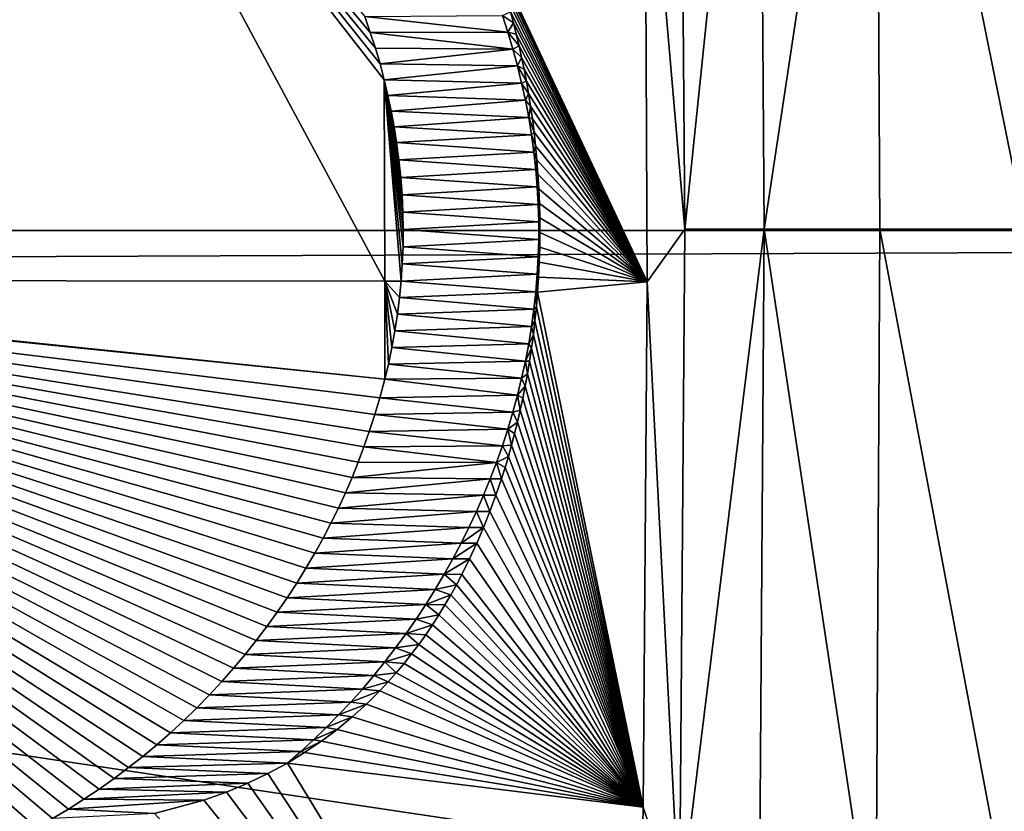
# Model space of a CAD drawing. Header units: metres. Extents: x -160 to 52, y -25 to 25.
# Tile 81 of 166: x -21.577 to -20.866, y -0.42 to 0.152. Entities that reach past the tile are written whole.
import ezdxf

# ---------------------------------------------------------------- set-up
doc = ezdxf.new("R2010")
doc.units = ezdxf.units.M
doc.layers.add('solid_509094_SW0001', color=7, linetype='CONTINUOUS')

msp = doc.modelspace()

# ---------------------------------------------------------------- linework, layer by layer
at = {"layer": 'solid_509094_SW0001'}
for points in [[(-22.004028, -0.035918, 207.822021), (-21.984589, 2.511389, 207.971252), (-21.564688, 0.431594, 207.510056)], [(-26.440783, 0, 158.299973), (-15.616891, 1.504099, 204.904938), (-26.333057, 1.971099, 158.277527)], [(-26.440783, 0, 158.299973), (-15.685304, 0, 204.884201), (-15.616891, 1.504099, 204.904938)], [(-159.199997, 1.424548, -24.458549), (-2.2, 1.424548, -24.458549), (-2.2, -1.424548, -24.458549)], [(-159.199997, -1.424548, -24.458549), (-159.199997, 1.424548, -24.458549), (-2.2, -1.424548, -24.458549)], [(-16.934216, 0, 246.656357), (-16.941088, 1.07381, 246.623383), (-23.911182, 1.046, 213.171936)], [(-16.934216, 0, 246.656357), (-23.911182, 1.046, 213.171936), (-23.917706, -0.028285, 213.140625)], [(-20.852926, 0.546769, 203.000931), (-20.850544, 0.000986, 202.947235), (-20.958538, 0.536435, 203.070908)], [(-20.958538, 0.536435, 203.070908), (-21.039248, 0.000942, 203.112686), (-21.042707, 0.519198, 203.164398)], [(-20.958538, 0.536435, 203.070908), (-20.955551, 0.000916, 203.017868), (-21.039248, 0.000942, 203.112686)], [(-20.850544, 0.000986, 202.947235), (-20.955551, 0.000916, 203.017868), (-20.958538, 0.536435, 203.070908)], [(-21.042707, 0.519198, 203.164398), (-21.096573, 0.001038, 203.225494), (-21.100286, 0.496188, 203.275253)], [(-21.042707, 0.519198, 203.164398), (-21.039248, 0.000942, 203.112686), (-21.096573, 0.001038, 203.225494)], [(-21.100286, 0.496188, 203.275253), (-21.096573, 0.001038, 203.225494), (-21.125376, 0.335594, 203.36702)], [(-21.313177, -0.036457, 207.352234), (-22.004028, -0.035918, 207.822021), (-21.564688, 0.431594, 207.510056)], [(-21.323648, 0.143262, 207.358719), (-21.564688, 0.431594, 207.510056), (-21.327642, 0.154773, 207.361099)], [(-21.319962, 0.131818, 207.356522), (-21.564688, 0.431594, 207.510056), (-21.323648, 0.143262, 207.358719)], [(-21.316601, 0.120425, 207.354523), (-21.564688, 0.431594, 207.510056), (-21.319962, 0.131818, 207.356522)], [(-21.313572, 0.109047, 207.352722), (-21.564688, 0.431594, 207.510056), (-21.316601, 0.120425, 207.354523)], [(-21.313177, -0.036457, 207.352234), (-21.564688, 0.431594, 207.510056), (-21.313572, 0.109047, 207.352722)], [(-21.125376, 0.335594, 203.36702), (-21.123652, -0.037083, 203.344604), (-21.247578, 0.227919, 204.514572)], [(-21.096573, 0.001038, 203.225494), (-21.123652, -0.037083, 203.344604), (-21.125376, 0.335594, 203.36702)], [(-21.24267, 0.216612, 204.468063), (-21.247578, 0.227919, 204.514572), (-21.123652, -0.037083, 203.344604)], [(-21.23807, 0.205189, 204.424438), (-21.24267, 0.216612, 204.468063), (-21.123652, -0.037083, 203.344604)], [(-21.233761, 0.193643, 204.383591), (-21.23807, 0.205189, 204.424438), (-21.123652, -0.037083, 203.344604)], [(-21.229733, 0.181967, 204.345413), (-21.233761, 0.193643, 204.383591), (-21.123652, -0.037083, 203.344604)], [(-21.225971, 0.170146, 204.309753), (-21.229733, 0.181967, 204.345413), (-21.123652, -0.037083, 203.344604)], [(-21.222467, 0.158157, 204.276535), (-21.225971, 0.170146, 204.309753), (-21.123652, -0.037083, 203.344604)], [(-21.22823, 0.155487, 205.805511), (-21.222467, 0.158157, 204.276535), (-21.220272, 0.150063, 204.255707)], [(-21.220272, 0.150063, 204.255707), (-21.222467, 0.158157, 204.276535), (-21.123652, -0.037083, 203.344604)], [(-21.327642, 0.154773, 207.361099), (-21.22823, 0.155487, 205.805511), (-21.224287, 0.143389, 205.805649)], [(-21.323648, 0.143262, 207.358719), (-21.327642, 0.154773, 207.361099), (-21.224287, 0.143389, 205.805649)], [(-21.22823, 0.155487, 205.805511), (-21.220272, 0.150063, 204.255707), (-21.224287, 0.143389, 205.805649)], [(-21.224287, 0.143389, 205.805649), (-21.220272, 0.150063, 204.255707), (-21.218185, 0.141869, 204.235916)], [(-21.218185, 0.141869, 204.235916), (-21.220272, 0.150063, 204.255707), (-21.123652, -0.037083, 203.344604)], [(-21.323648, 0.143262, 207.358719), (-21.224287, 0.143389, 205.805649), (-21.220648, 0.131207, 205.805771)], [(-21.319962, 0.131818, 207.356522), (-21.323648, 0.143262, 207.358719), (-21.220648, 0.131207, 205.805771)], [(-21.224287, 0.143389, 205.805649), (-21.218185, 0.141869, 204.235916), (-21.216206, 0.133577, 204.217133)], [(-21.224287, 0.143389, 205.805649), (-21.216206, 0.133577, 204.217133), (-21.220648, 0.131207, 205.805771)], [(-21.216206, 0.133577, 204.217133), (-21.218185, 0.141869, 204.235916), (-21.123652, -0.037083, 203.344604)], [(-21.316601, 0.120425, 207.354523), (-21.319962, 0.131818, 207.356522), (-21.220648, 0.131207, 205.805771)], [(-21.316601, 0.120425, 207.354523), (-21.220648, 0.131207, 205.805771), (-21.217318, 0.118945, 205.805878)], [(-21.220648, 0.131207, 205.805771), (-21.216206, 0.133577, 204.217133), (-21.214331, 0.125155, 204.199356)], [(-21.220648, 0.131207, 205.805771), (-21.214331, 0.125155, 204.199356), (-21.217318, 0.118945, 205.805878)], [(-21.214331, 0.125155, 204.199356), (-21.216206, 0.133577, 204.217133), (-21.123652, -0.037083, 203.344604)], [(-21.217318, 0.118945, 205.805878), (-21.214331, 0.125155, 204.199356), (-21.212563, 0.11661, 204.182587)], [(-21.212563, 0.11661, 204.182587), (-21.214331, 0.125155, 204.199356), (-21.123652, -0.037083, 203.344604)], [(-21.313572, 0.109047, 207.352722), (-21.316601, 0.120425, 207.354523), (-21.217318, 0.118945, 205.805878)], [(-21.313572, 0.109047, 207.352722), (-21.217318, 0.118945, 205.805878), (-21.214302, 0.106613, 205.805984)], [(-21.217318, 0.118945, 205.805878), (-21.212563, 0.11661, 204.182587), (-21.210899, 0.107899, 204.166824)], [(-21.217318, 0.118945, 205.805878), (-21.210899, 0.107899, 204.166824), (-21.214302, 0.106613, 205.805984)], [(-21.210899, 0.107899, 204.166824), (-21.212563, 0.11661, 204.182587), (-21.123652, -0.037083, 203.344604)], [(-21.310867, 0.097687, 207.35112), (-21.313572, 0.109047, 207.352722), (-21.214302, 0.106613, 205.805984)], [(-21.308475, 0.086348, 207.349701), (-21.313572, 0.109047, 207.352722), (-21.310867, 0.097687, 207.35112)], [(-21.306389, 0.075035, 207.348465), (-21.313572, 0.109047, 207.352722), (-21.308475, 0.086348, 207.349701)], [(-21.304594, 0.063748, 207.347412), (-21.313572, 0.109047, 207.352722), (-21.306389, 0.075035, 207.348465)], [(-21.302914, 0.051089, 207.34642), (-21.313572, 0.109047, 207.352722), (-21.304594, 0.063748, 207.347412)], [(-21.301586, 0.038472, 207.345627), (-21.313572, 0.109047, 207.352722), (-21.302914, 0.051089, 207.34642)], [(-21.300627, 0.025891, 207.345062), (-21.313572, 0.109047, 207.352722), (-21.301586, 0.038472, 207.345627)], [(-21.300041, 0.013347, 207.344727), (-21.313572, 0.109047, 207.352722), (-21.300627, 0.025891, 207.345062)], [(-21.299828, 0.000839, 207.344589), (-21.313572, 0.109047, 207.352722), (-21.300041, 0.013347, 207.344727)], [(-21.299986, -0.011633, 207.344696), (-21.313572, 0.109047, 207.352722), (-21.299828, 0.000839, 207.344589)], [(-21.300518, -0.024067, 207.345001), (-21.313572, 0.109047, 207.352722), (-21.299986, -0.011633, 207.344696)], [(-21.30142, -0.036464, 207.345535), (-21.313572, 0.109047, 207.352722), (-21.300518, -0.024067, 207.345001)], [(-21.313177, -0.036457, 207.352234), (-21.313572, 0.109047, 207.352722), (-21.30142, -0.036464, 207.345535)], [(-21.214302, 0.106613, 205.805984), (-21.210899, 0.107899, 204.166824), (-21.209343, 0.099025, 204.152054)], [(-21.209343, 0.099025, 204.152054), (-21.210899, 0.107899, 204.166824), (-21.123652, -0.037083, 203.344604)], [(-21.310867, 0.097687, 207.35112), (-21.214302, 0.106613, 205.805984), (-21.211603, 0.094217, 205.806076)], [(-21.214302, 0.106613, 205.805984), (-21.209343, 0.099025, 204.152054), (-21.211603, 0.094217, 205.806076)], [(-21.308475, 0.086348, 207.349701), (-21.310867, 0.097687, 207.35112), (-21.211603, 0.094217, 205.806076)], [(-21.308475, 0.086348, 207.349701), (-21.211603, 0.094217, 205.806076), (-21.209229, 0.081765, 205.806152)], [(-21.211603, 0.094217, 205.806076), (-21.209343, 0.099025, 204.152054), (-21.207897, 0.089945, 204.138351)], [(-21.211603, 0.094217, 205.806076), (-21.207897, 0.089945, 204.138351), (-21.209229, 0.081765, 205.806152)], [(-21.207897, 0.089945, 204.138351), (-21.209343, 0.099025, 204.152054), (-21.123652, -0.037083, 203.344604)], [(-21.306389, 0.075035, 207.348465), (-21.308475, 0.086348, 207.349701), (-21.209229, 0.081765, 205.806152)], [(-21.209229, 0.081765, 205.806152), (-21.207897, 0.089945, 204.138351), (-21.206564, 0.08065, 204.125687)], [(-21.206564, 0.08065, 204.125687), (-21.207897, 0.089945, 204.138351), (-21.123652, -0.037083, 203.344604)], [(-21.306389, 0.075035, 207.348465), (-21.209229, 0.081765, 205.806152), (-21.207178, 0.069265, 205.806229)], [(-21.209229, 0.081765, 205.806152), (-21.206564, 0.08065, 204.125687), (-21.205349, 0.071109, 204.114166)], [(-21.209229, 0.081765, 205.806152), (-21.205349, 0.071109, 204.114166), (-21.207178, 0.069265, 205.806229)], [(-21.205349, 0.071109, 204.114166), (-21.206564, 0.08065, 204.125687), (-21.123652, -0.037083, 203.344604)], [(-21.304594, 0.063748, 207.347412), (-21.306389, 0.075035, 207.348465), (-21.207178, 0.069265, 205.806229)], [(-21.207178, 0.069265, 205.806229), (-21.205349, 0.071109, 204.114166), (-21.20426, 0.06127, 204.103836)], [(-21.20426, 0.06127, 204.103836), (-21.205349, 0.071109, 204.114166), (-21.123652, -0.037083, 203.344604)], [(-21.304594, 0.063748, 207.347412), (-21.207178, 0.069265, 205.806229), (-21.20546, 0.056723, 205.80629)], [(-21.207178, 0.069265, 205.806229), (-21.20426, 0.06127, 204.103836), (-21.20546, 0.056723, 205.80629)], [(-21.302914, 0.051089, 207.34642), (-21.304594, 0.063748, 207.347412), (-21.20546, 0.056723, 205.80629)], [(-21.20546, 0.056723, 205.80629), (-21.20426, 0.06127, 204.103836), (-21.203308, 0.05117, 204.094803)], [(-21.203308, 0.05117, 204.094803), (-21.20426, 0.06127, 204.103836), (-21.123652, -0.037083, 203.344604)], [(-21.302914, 0.051089, 207.34642), (-21.20546, 0.056723, 205.80629), (-21.204077, 0.044148, 205.806335)], [(-21.301586, 0.038472, 207.345627), (-21.302914, 0.051089, 207.34642), (-21.204077, 0.044148, 205.806335)], [(-21.20546, 0.056723, 205.80629), (-21.203308, 0.05117, 204.094803), (-21.204077, 0.044148, 205.806335)], [(-21.204077, 0.044148, 205.806335), (-21.203308, 0.05117, 204.094803), (-21.202515, 0.040788, 204.08728)], [(-21.202515, 0.040788, 204.08728), (-21.203308, 0.05117, 204.094803), (-21.123652, -0.037083, 203.344604)], [(-21.301586, 0.038472, 207.345627), (-21.204077, 0.044148, 205.806335), (-21.203033, 0.031547, 205.806366)], [(-21.204077, 0.044148, 205.806335), (-21.202515, 0.040788, 204.08728), (-21.203033, 0.031547, 205.806366)], [(-21.300627, 0.025891, 207.345062), (-21.301586, 0.038472, 207.345627), (-21.203033, 0.031547, 205.806366)], [(-21.203033, 0.031547, 205.806366), (-21.202515, 0.040788, 204.08728), (-21.201881, 0.0302, 204.081284)], [(-21.201881, 0.0302, 204.081284), (-21.202515, 0.040788, 204.08728), (-21.123652, -0.037083, 203.344604)], [(-21.300627, 0.025891, 207.345062), (-21.203033, 0.031547, 205.806366), (-21.202333, 0.018928, 205.806396)], [(-21.203033, 0.031547, 205.806366), (-21.201881, 0.0302, 204.081284), (-21.201439, 0.019679, 204.077087)], [(-21.203033, 0.031547, 205.806366), (-21.201439, 0.019679, 204.077087), (-21.202333, 0.018928, 205.806396)], [(-21.201439, 0.019679, 204.077087), (-21.201881, 0.0302, 204.081284), (-21.123652, -0.037083, 203.344604)], [(-21.300041, 0.013347, 207.344727), (-21.300627, 0.025891, 207.345062), (-21.202333, 0.018928, 205.806396)], [(-21.300041, 0.013347, 207.344727), (-21.202333, 0.018928, 205.806396), (-21.201981, 0.006297, 205.806396)], [(-21.202333, 0.018928, 205.806396), (-21.201439, 0.019679, 204.077087), (-21.201183, 0.009174, 204.074661)], [(-21.202333, 0.018928, 205.806396), (-21.201183, 0.009174, 204.074661), (-21.201981, 0.006297, 205.806396)], [(-21.201183, 0.009174, 204.074661), (-21.201439, 0.019679, 204.077087), (-21.123652, -0.037083, 203.344604)], [(-21.299828, 0.000839, 207.344589), (-21.300041, 0.013347, 207.344727), (-21.201981, 0.006297, 205.806396)], [(-21.201981, 0.006297, 205.806396), (-21.201183, 0.009174, 204.074661), (-21.201117, -0.001394, 204.07402)], [(-21.201117, -0.001394, 204.07402), (-21.201183, 0.009174, 204.074661), (-21.123652, -0.037083, 203.344604)], [(-21.299986, -0.011633, 207.344696), (-21.299828, 0.000839, 207.344589), (-21.201982, -0.006338, 205.806396)], [(-21.299828, 0.000839, 207.344589), (-21.201981, 0.006297, 205.806396), (-21.201982, -0.006338, 205.806396)], [(-21.201981, 0.006297, 205.806396), (-21.201117, -0.001394, 204.07402), (-21.201982, -0.006338, 205.806396)], [(-21.096573, 0.001038, 203.225494), (-21.100237, -0.494309, 203.274643), (-21.123652, -0.037083, 203.344604)], [(-21.039248, 0.000942, 203.112686), (-21.100237, -0.494309, 203.274643), (-21.096573, 0.001038, 203.225494)], [(-21.039248, 0.000942, 203.112686), (-21.042664, -0.517593, 203.163864), (-21.100237, -0.494309, 203.274643)], [(-20.958498, -0.534947, 203.070404), (-21.042664, -0.517593, 203.163864), (-21.039248, 0.000942, 203.112686)], [(-20.955551, 0.000916, 203.017868), (-20.958498, -0.534947, 203.070404), (-21.039248, 0.000942, 203.112686)], [(-20.852888, -0.545184, 203.000412), (-20.958498, -0.534947, 203.070404), (-20.955551, 0.000916, 203.017868)], [(-20.850544, 0.000986, 202.947235), (-20.852888, -0.545184, 203.000412), (-20.955551, 0.000916, 203.017868)], [(-26.333055, -1.971122, 158.277527), (-15.685304, 0, 204.884201), (-26.440783, 0, 158.299973)], [(-26.333055, -1.971122, 158.277527), (-15.616341, -1.503464, 204.904953), (-15.685304, 0, 204.884201)], [(-16.941072, -1.072582, 246.623459), (-16.934216, 0, 246.656357), (-23.917706, -0.028285, 213.140625)], [(-21.299986, -0.011633, 207.344696), (-21.201982, -0.006338, 205.806396), (-21.202335, -0.018969, 205.806396)], [(-21.201982, -0.006338, 205.806396), (-21.201235, -0.012016, 204.075134), (-21.202335, -0.018969, 205.806396)], [(-21.201982, -0.006338, 205.806396), (-21.201117, -0.001394, 204.07402), (-21.201235, -0.012016, 204.075134)], [(-21.201235, -0.012016, 204.075134), (-21.201117, -0.001394, 204.07402), (-21.123652, -0.037083, 203.344604)], [(-21.300518, -0.024067, 207.345001), (-21.299986, -0.011633, 207.344696), (-21.202335, -0.018969, 205.806396)], [(-21.202335, -0.018969, 205.806396), (-21.201235, -0.012016, 204.075134), (-21.201551, -0.022765, 204.078156)], [(-21.201551, -0.022765, 204.078156), (-21.201235, -0.012016, 204.075134), (-21.123652, -0.037083, 203.344604)], [(-21.300518, -0.024067, 207.345001), (-21.202335, -0.018969, 205.806396), (-21.203035, -0.031588, 205.806366)], [(-21.202335, -0.018969, 205.806396), (-21.201551, -0.022765, 204.078156), (-21.203035, -0.031588, 205.806366)], [(-23.910471, -1.101386, 213.175339), (-16.941072, -1.072582, 246.623459), (-23.917706, -0.028285, 213.140625)], [(-21.30142, -0.036464, 207.345535), (-21.300518, -0.024067, 207.345001), (-21.203035, -0.031588, 205.806366)], [(-21.203035, -0.031588, 205.806366), (-21.201551, -0.022765, 204.078156), (-21.202072, -0.033701, 204.083084)], [(-21.202072, -0.033701, 204.083084), (-21.201551, -0.022765, 204.078156), (-21.123652, -0.037083, 203.344604)], [(-21.30142, -0.036464, 207.345535), (-21.203035, -0.031588, 205.806366), (-21.204081, -0.044189, 205.806335)], [(-21.203035, -0.031588, 205.806366), (-21.202072, -0.033701, 204.083084), (-21.204081, -0.044189, 205.806335)], [(-21.204081, -0.044189, 205.806335), (-21.202072, -0.033701, 204.083084), (-21.202772, -0.044481, 204.089722)], [(-21.202772, -0.044481, 204.089722), (-21.202072, -0.033701, 204.083084), (-21.123652, -0.037083, 203.344604)], [(-22.014015, -0.035909, 207.830017), (-21.564688, -0.431595, 207.510056), (-21.544962, -2.112062, 207.604721)], [(-22.014015, -0.035909, 207.830017), (-21.553028, -0.424941, 207.50238), (-21.564688, -0.431595, 207.510056)], [(-21.982952, -2.580078, 207.979111), (-22.014015, -0.035909, 207.830017), (-21.544962, -2.112062, 207.604721)], [(-22.004028, -0.035918, 207.822021), (-21.313112, -0.107296, 207.352463), (-22.014015, -0.035909, 207.830017)], [(-22.014015, -0.035909, 207.830017), (-21.313112, -0.107296, 207.352463), (-21.316715, -0.120752, 207.354599)], [(-22.014015, -0.035909, 207.830017), (-21.316715, -0.120752, 207.354599), (-21.320339, -0.132938, 207.35675)], [(-22.014015, -0.035909, 207.830017), (-21.320339, -0.132938, 207.35675), (-21.324308, -0.145213, 207.359116)], [(-22.014015, -0.035909, 207.830017), (-21.324308, -0.145213, 207.359116), (-21.328186, -0.156306, 207.361435)], [(-22.014015, -0.035909, 207.830017), (-21.328186, -0.156306, 207.361435), (-21.332354, -0.167413, 207.363922)], [(-22.014015, -0.035909, 207.830017), (-21.332354, -0.167413, 207.363922), (-21.336819, -0.178506, 207.366608)], [(-22.014015, -0.035909, 207.830017), (-21.336819, -0.178506, 207.366608), (-21.341585, -0.189556, 207.369461)], [(-22.014015, -0.035909, 207.830017), (-21.341585, -0.189556, 207.369461), (-21.346659, -0.200536, 207.372513)], [(-22.014015, -0.035909, 207.830017), (-21.346659, -0.200536, 207.372513), (-21.352041, -0.211417, 207.375763)], [(-22.014015, -0.035909, 207.830017), (-21.352041, -0.211417, 207.375763), (-21.357738, -0.222256, 207.379211)], [(-22.014015, -0.035909, 207.830017), (-21.357738, -0.222256, 207.379211), (-21.363747, -0.233102, 207.382858)], [(-22.014015, -0.035909, 207.830017), (-21.363747, -0.233102, 207.382858), (-21.370058, -0.243919, 207.386688)], [(-22.014015, -0.035909, 207.830017), (-21.370058, -0.243919, 207.386688), (-21.376667, -0.254672, 207.390717)], [(-22.014015, -0.035909, 207.830017), (-21.376667, -0.254672, 207.390717), (-21.383568, -0.265323, 207.394943)], [(-22.014015, -0.035909, 207.830017), (-21.383568, -0.265323, 207.394943), (-21.390753, -0.275838, 207.399338)], [(-22.014015, -0.035909, 207.830017), (-21.390753, -0.275838, 207.399338), (-21.398216, -0.286179, 207.403931)], [(-22.014015, -0.035909, 207.830017), (-21.398216, -0.286179, 207.403931), (-21.405952, -0.296311, 207.408707)], [(-22.014015, -0.035909, 207.830017), (-21.405952, -0.296311, 207.408707), (-21.41398, -0.30629, 207.413681)], [(-22.014015, -0.035909, 207.830017), (-21.41398, -0.30629, 207.413681), (-21.422314, -0.316177, 207.418854)], [(-22.014015, -0.035909, 207.830017), (-21.422314, -0.316177, 207.418854), (-21.430935, -0.325936, 207.424225)], [(-22.014015, -0.035909, 207.830017), (-21.430935, -0.325936, 207.424225), (-21.439829, -0.335534, 207.429779)], [(-22.014015, -0.035909, 207.830017), (-21.439829, -0.335534, 207.429779), (-21.44898, -0.344937, 207.435532)], [(-22.014015, -0.035909, 207.830017), (-21.44898, -0.344937, 207.435532), (-21.458374, -0.354111, 207.441452)], [(-22.014015, -0.035909, 207.830017), (-21.458374, -0.354111, 207.441452), (-21.467993, -0.363022, 207.44754)], [(-22.014015, -0.035909, 207.830017), (-21.467993, -0.363022, 207.44754), (-21.477825, -0.371637, 207.453781)], [(-22.014015, -0.035909, 207.830017), (-21.477825, -0.371637, 207.453781), (-21.487873, -0.379973, 207.46019)], [(-22.014015, -0.035909, 207.830017), (-21.487873, -0.379973, 207.46019), (-21.498156, -0.388068, 207.466766)], [(-22.014015, -0.035909, 207.830017), (-21.498156, -0.388068, 207.466766), (-21.508669, -0.395924, 207.473541)], [(-22.014015, -0.035909, 207.830017), (-21.508669, -0.395924, 207.473541), (-21.519415, -0.403539, 207.480469)], [(-22.014015, -0.035909, 207.830017), (-21.519415, -0.403539, 207.480469), (-21.530392, -0.410913, 207.487595)], [(-22.014015, -0.035909, 207.830017), (-21.530392, -0.410913, 207.487595), (-21.541595, -0.418047, 207.494888)], [(-22.014015, -0.035909, 207.830017), (-21.541595, -0.418047, 207.494888), (-21.553028, -0.424941, 207.50238)], [(-21.313177, -0.036457, 207.352234), (-21.313112, -0.107296, 207.352463), (-22.004028, -0.035918, 207.822021)], [(-21.313177, -0.036457, 207.352234), (-21.30142, -0.036464, 207.345535), (-21.302523, -0.048414, 207.346191)], [(-21.313177, -0.036457, 207.352234), (-21.302523, -0.048414, 207.346191), (-21.303984, -0.060395, 207.347046)], [(-21.313177, -0.036457, 207.352234), (-21.303984, -0.060395, 207.347046), (-21.305809, -0.072406, 207.348129)], [(-21.313177, -0.036457, 207.352234), (-21.305809, -0.072406, 207.348129), (-21.307995, -0.084448, 207.349426)], [(-21.313177, -0.036457, 207.352234), (-21.307995, -0.084448, 207.349426), (-21.310541, -0.096519, 207.350937)], [(-21.313177, -0.036457, 207.352234), (-21.310541, -0.096519, 207.350937), (-21.313112, -0.107296, 207.352463)], [(-21.302523, -0.048414, 207.346191), (-21.30142, -0.036464, 207.345535), (-21.204081, -0.044189, 205.806335)], [(-21.202772, -0.044481, 204.089722), (-21.123652, -0.037083, 203.344604), (-21.126457, -0.41664, 203.380569)], [(-21.100237, -0.494309, 203.274643), (-21.126457, -0.41664, 203.380569), (-21.123652, -0.037083, 203.344604)], [(-21.303984, -0.060395, 207.347046), (-21.302523, -0.048414, 207.346191), (-21.205463, -0.056764, 205.80629)], [(-21.302523, -0.048414, 207.346191), (-21.204081, -0.044189, 205.806335), (-21.205463, -0.056764, 205.80629)], [(-21.204081, -0.044189, 205.806335), (-21.203653, -0.055026, 204.098083), (-21.205463, -0.056764, 205.80629)], [(-21.204081, -0.044189, 205.806335), (-21.202772, -0.044481, 204.089722), (-21.203653, -0.055026, 204.098083)], [(-21.203653, -0.055026, 204.098083), (-21.202772, -0.044481, 204.089722), (-21.126457, -0.41664, 203.380569)], [(-21.303984, -0.060395, 207.347046), (-21.205463, -0.056764, 205.80629), (-21.207182, -0.069305, 205.806229)], [(-21.205463, -0.056764, 205.80629), (-21.204685, -0.0653, 204.107864), (-21.207182, -0.069305, 205.806229)], [(-21.205463, -0.056764, 205.80629), (-21.203653, -0.055026, 204.098083), (-21.204685, -0.0653, 204.107864)], [(-21.204685, -0.0653, 204.107864), (-21.203653, -0.055026, 204.098083), (-21.126457, -0.41664, 203.380569)], [(-21.305809, -0.072406, 207.348129), (-21.303984, -0.060395, 207.347046), (-21.207182, -0.069305, 205.806229)], [(-21.305809, -0.072406, 207.348129), (-21.207182, -0.069305, 205.806229), (-21.209232, -0.081805, 205.806152)], [(-21.207182, -0.069305, 205.806229), (-21.205853, -0.075227, 204.118942), (-21.209232, -0.081805, 205.806152)], [(-21.207182, -0.069305, 205.806229), (-21.204685, -0.0653, 204.107864), (-21.205853, -0.075227, 204.118942)], [(-21.205853, -0.075227, 204.118942), (-21.204685, -0.0653, 204.107864), (-21.126457, -0.41664, 203.380569)], [(-21.307995, -0.084448, 207.349426), (-21.305809, -0.072406, 207.348129), (-21.209232, -0.081805, 205.806152)], [(-21.209232, -0.081805, 205.806152), (-21.205853, -0.075227, 204.118942), (-21.20715, -0.084874, 204.131256)], [(-21.20715, -0.084874, 204.131256), (-21.205853, -0.075227, 204.118942), (-21.126457, -0.41664, 203.380569)], [(-21.310541, -0.096519, 207.350937), (-21.307995, -0.084448, 207.349426), (-21.211609, -0.094256, 205.806076)], [(-21.307995, -0.084448, 207.349426), (-21.209232, -0.081805, 205.806152), (-21.211609, -0.094256, 205.806076)], [(-21.209232, -0.081805, 205.806152), (-21.20715, -0.084874, 204.131256), (-21.211609, -0.094256, 205.806076)], [(-21.211609, -0.094256, 205.806076), (-21.20715, -0.084874, 204.131256), (-21.208567, -0.094274, 204.144684)], [(-21.208567, -0.094274, 204.144684), (-21.20715, -0.084874, 204.131256), (-21.126457, -0.41664, 203.380569)], [(-21.313112, -0.107296, 207.352463), (-21.310541, -0.096519, 207.350937), (-21.214308, -0.106652, 205.805984)], [(-21.310541, -0.096519, 207.350937), (-21.211609, -0.094256, 205.806076), (-21.214308, -0.106652, 205.805984)], [(-21.211609, -0.094256, 205.806076), (-21.210098, -0.103439, 204.159225), (-21.214308, -0.106652, 205.805984)], [(-21.211609, -0.094256, 205.806076), (-21.208567, -0.094274, 204.144684), (-21.210098, -0.103439, 204.159225)], [(-21.210098, -0.103439, 204.159225), (-21.208567, -0.094274, 204.144684), (-21.126457, -0.41664, 203.380569)], [(-21.313112, -0.107296, 207.352463), (-21.214308, -0.106652, 205.805984), (-21.217325, -0.118983, 205.805878)], [(-21.214308, -0.106652, 205.805984), (-21.21174, -0.112414, 204.174805), (-21.217325, -0.118983, 205.805878)], [(-21.214308, -0.106652, 205.805984), (-21.210098, -0.103439, 204.159225), (-21.21174, -0.112414, 204.174805)], [(-21.21174, -0.112414, 204.174805), (-21.210098, -0.103439, 204.159225), (-21.126457, -0.41664, 203.380569)], [(-21.316715, -0.120752, 207.354599), (-21.313112, -0.107296, 207.352463), (-21.217325, -0.118983, 205.805878)], [(-21.217325, -0.118983, 205.805878), (-21.21174, -0.112414, 204.174805), (-21.213493, -0.1212, 204.191422)], [(-21.213493, -0.1212, 204.191422), (-21.21174, -0.112414, 204.174805), (-21.126457, -0.41664, 203.380569)], [(-21.320339, -0.132938, 207.35675), (-21.316715, -0.120752, 207.354599), (-21.220655, -0.131244, 205.805771)], [(-21.316715, -0.120752, 207.354599), (-21.217325, -0.118983, 205.805878), (-21.220655, -0.131244, 205.805771)], [(-21.217325, -0.118983, 205.805878), (-21.215355, -0.129844, 204.209061), (-21.220655, -0.131244, 205.805771)], [(-21.217325, -0.118983, 205.805878), (-21.213493, -0.1212, 204.191422), (-21.215355, -0.129844, 204.209061)], [(-21.215355, -0.129844, 204.209061), (-21.213493, -0.1212, 204.191422), (-21.126457, -0.41664, 203.380569)], [(-21.324308, -0.145213, 207.359116), (-21.320339, -0.132938, 207.35675), (-21.224295, -0.143426, 205.805649)], [(-21.320339, -0.132938, 207.35675), (-21.220655, -0.131244, 205.805771), (-21.224295, -0.143426, 205.805649)], [(-21.220655, -0.131244, 205.805771), (-21.217323, -0.13834, 204.227737), (-21.224295, -0.143426, 205.805649)], [(-21.220655, -0.131244, 205.805771), (-21.215355, -0.129844, 204.209061), (-21.217323, -0.13834, 204.227737)], [(-21.217323, -0.13834, 204.227737), (-21.215355, -0.129844, 204.209061), (-21.126457, -0.41664, 203.380569)], [(-21.224295, -0.143426, 205.805649), (-21.217323, -0.13834, 204.227737), (-21.219402, -0.146725, 204.247452)], [(-21.219402, -0.146725, 204.247452), (-21.217323, -0.13834, 204.227737), (-21.126457, -0.41664, 203.380569)], [(-21.328186, -0.156306, 207.361435), (-21.324308, -0.145213, 207.359116), (-21.228239, -0.155523, 205.805511)], [(-21.324308, -0.145213, 207.359116), (-21.224295, -0.143426, 205.805649), (-21.228239, -0.155523, 205.805511)], [(-21.224295, -0.143426, 205.805649), (-21.22159, -0.154994, 204.268219), (-21.228239, -0.155523, 205.805511)], [(-21.224295, -0.143426, 205.805649), (-21.219402, -0.146725, 204.247452), (-21.22159, -0.154994, 204.268219)], [(-21.22159, -0.154994, 204.268219), (-21.219402, -0.146725, 204.247452), (-21.126457, -0.41664, 203.380569)], [(-21.332354, -0.167413, 207.363922), (-21.328186, -0.156306, 207.361435), (-21.232483, -0.167526, 205.805374)], [(-21.328186, -0.156306, 207.361435), (-21.228239, -0.155523, 205.805511), (-21.232483, -0.167526, 205.805374)], [(-21.228239, -0.155523, 205.805511), (-21.223892, -0.163172, 204.290039), (-21.232483, -0.167526, 205.805374)], [(-21.228239, -0.155523, 205.805511), (-21.22159, -0.154994, 204.268219), (-21.223892, -0.163172, 204.290039)], [(-21.223892, -0.163172, 204.290039), (-21.22159, -0.154994, 204.268219), (-21.126457, -0.41664, 203.380569)], [(-21.232483, -0.167526, 205.805374), (-21.223892, -0.163172, 204.290039), (-21.226309, -0.17126, 204.312943)], [(-21.226309, -0.17126, 204.312943), (-21.223892, -0.163172, 204.290039), (-21.126457, -0.41664, 203.380569)], [(-21.336819, -0.178506, 207.366608), (-21.332354, -0.167413, 207.363922), (-21.232483, -0.167526, 205.805374)], [(-21.336819, -0.178506, 207.366608), (-21.232483, -0.167526, 205.805374), (-21.237024, -0.179428, 205.805222)], [(-21.232483, -0.167526, 205.805374), (-21.228844, -0.17927, 204.336975), (-21.237024, -0.179428, 205.805222)], [(-21.232483, -0.167526, 205.805374), (-21.226309, -0.17126, 204.312943), (-21.228844, -0.17927, 204.336975)], [(-21.228844, -0.17927, 204.336975), (-21.226309, -0.17126, 204.312943), (-21.126457, -0.41664, 203.380569)], [(-21.341585, -0.189556, 207.369461), (-21.336819, -0.178506, 207.366608), (-21.237024, -0.179428, 205.805222)], [(-21.341585, -0.189556, 207.369461), (-21.237024, -0.179428, 205.805222), (-21.241859, -0.191222, 205.805054)], [(-21.237024, -0.179428, 205.805222), (-21.232868, -0.19115, 204.375153), (-21.241859, -0.191222, 205.805054)], [(-21.237024, -0.179428, 205.805222), (-21.228844, -0.17927, 204.336975), (-21.232868, -0.19115, 204.375153)], [(-21.232868, -0.19115, 204.375153), (-21.228844, -0.17927, 204.336975), (-21.126457, -0.41664, 203.380569)], [(-21.346659, -0.200536, 207.372513), (-21.341585, -0.189556, 207.369461), (-21.241859, -0.191222, 205.805054)], [(-21.346659, -0.200536, 207.372513), (-21.241859, -0.191222, 205.805054), (-21.246981, -0.2029, 205.804871)], [(-21.241859, -0.191222, 205.805054), (-21.237179, -0.202885, 204.416), (-21.246981, -0.2029, 205.804871)], [(-21.241859, -0.191222, 205.805054), (-21.232868, -0.19115, 204.375153), (-21.237179, -0.202885, 204.416)], [(-21.237179, -0.202885, 204.416), (-21.232868, -0.19115, 204.375153), (-21.126457, -0.41664, 203.380569)], [(-21.352041, -0.211417, 207.375763), (-21.346659, -0.200536, 207.372513), (-21.246981, -0.2029, 205.804871)], [(-21.352041, -0.211417, 207.375763), (-21.246981, -0.2029, 205.804871), (-21.252384, -0.214454, 205.804688)], [(-21.246981, -0.2029, 205.804871), (-21.241783, -0.214483, 204.459641), (-21.252384, -0.214454, 205.804688)], [(-21.246981, -0.2029, 205.804871), (-21.237179, -0.202885, 204.416), (-21.241783, -0.214483, 204.459641)], [(-21.241783, -0.214483, 204.459641), (-21.237179, -0.202885, 204.416), (-21.126457, -0.41664, 203.380569)], [(-21.357738, -0.222256, 207.379211), (-21.352041, -0.211417, 207.375763), (-21.252384, -0.214454, 205.804688)], [(-21.357738, -0.222256, 207.379211), (-21.252384, -0.214454, 205.804688), (-21.258068, -0.225878, 205.804504)], [(-21.252384, -0.214454, 205.804688), (-21.241783, -0.214483, 204.459641), (-21.258068, -0.225878, 205.804504)], [(-21.258068, -0.225878, 205.804504), (-21.241783, -0.214483, 204.459641), (-21.246695, -0.225954, 204.506195)], [(-21.246695, -0.225954, 204.506195), (-21.241783, -0.214483, 204.459641), (-21.126457, -0.41664, 203.380569)], [(-21.363747, -0.233102, 207.382858), (-21.357738, -0.222256, 207.379211), (-21.258068, -0.225878, 205.804504)], [(-21.363747, -0.233102, 207.382858), (-21.258068, -0.225878, 205.804504), (-21.264027, -0.237164, 205.804306)], [(-21.258068, -0.225878, 205.804504), (-21.246695, -0.225954, 204.506195), (-21.264027, -0.237164, 205.804306)], [(-21.264027, -0.237164, 205.804306), (-21.246695, -0.225954, 204.506195), (-21.25193, -0.237299, 204.555817)], [(-21.25193, -0.237299, 204.555817), (-21.246695, -0.225954, 204.506195), (-21.126457, -0.41664, 203.380569)], [(-21.370058, -0.243919, 207.386688), (-21.363747, -0.233102, 207.382858), (-21.264027, -0.237164, 205.804306)], [(-21.370058, -0.243919, 207.386688), (-21.264027, -0.237164, 205.804306), (-21.270256, -0.248304, 205.804092)], [(-21.264027, -0.237164, 205.804306), (-21.25193, -0.237299, 204.555817), (-21.270256, -0.248304, 205.804092)], [(-21.270256, -0.248304, 205.804092), (-21.25193, -0.237299, 204.555817), (-21.257509, -0.248519, 204.608673)], [(-21.257509, -0.248519, 204.608673), (-21.25193, -0.237299, 204.555817), (-21.126457, -0.41664, 203.380569)], [(-21.376667, -0.254672, 207.390717), (-21.370058, -0.243919, 207.386688), (-21.270256, -0.248304, 205.804092)], [(-21.376667, -0.254672, 207.390717), (-21.270256, -0.248304, 205.804092), (-21.276751, -0.259291, 205.803864)], [(-21.270256, -0.248304, 205.804092), (-21.261423, -0.255926, 204.645767), (-21.276751, -0.259291, 205.803864)], [(-21.270256, -0.248304, 205.804092), (-21.257509, -0.248519, 204.608673), (-21.261423, -0.255926, 204.645767)], [(-21.261423, -0.255926, 204.645767), (-21.257509, -0.248519, 204.608673), (-21.126457, -0.41664, 203.380569)], [(-21.383568, -0.265323, 207.394943), (-21.376667, -0.254672, 207.390717), (-21.276751, -0.259291, 205.803864)], [(-21.276751, -0.259291, 205.803864), (-21.261423, -0.255926, 204.645767), (-21.265507, -0.263274, 204.684448)], [(-21.265507, -0.263274, 204.684448), (-21.261423, -0.255926, 204.645767), (-21.126457, -0.41664, 203.380569)], [(-21.383568, -0.265323, 207.394943), (-21.276751, -0.259291, 205.803864), (-21.283508, -0.270117, 205.803635)], [(-21.276751, -0.259291, 205.803864), (-21.265507, -0.263274, 204.684448), (-21.283508, -0.270117, 205.803635)], [(-21.390753, -0.275838, 207.399338), (-21.383568, -0.265323, 207.394943), (-21.283508, -0.270117, 205.803635)], [(-21.390753, -0.275838, 207.399338), (-21.283508, -0.270117, 205.803635), (-21.290524, -0.280775, 205.803406)], [(-21.283508, -0.270117, 205.803635), (-21.274187, -0.277779, 204.766663), (-21.290524, -0.280775, 205.803406)], [(-21.283508, -0.270117, 205.803635), (-21.265507, -0.263274, 204.684448), (-21.269756, -0.27056, 204.724701)], [(-21.283508, -0.270117, 205.803635), (-21.269756, -0.27056, 204.724701), (-21.274187, -0.277779, 204.766663)], [(-21.269756, -0.27056, 204.724701), (-21.265507, -0.263274, 204.684448), (-21.126457, -0.41664, 203.380569)], [(-21.398216, -0.286179, 207.403931), (-21.390753, -0.275838, 207.399338), (-21.290524, -0.280775, 205.803406)], [(-21.274187, -0.277779, 204.766663), (-21.269756, -0.27056, 204.724701), (-21.126457, -0.41664, 203.380569)], [(-21.398216, -0.286179, 207.403931), (-21.290524, -0.280775, 205.803406), (-21.297791, -0.291258, 205.803162)], [(-21.290524, -0.280775, 205.803406), (-21.278799, -0.284931, 204.810333), (-21.297791, -0.291258, 205.803162)], [(-21.290524, -0.280775, 205.803406), (-21.274187, -0.277779, 204.766663), (-21.278799, -0.284931, 204.810333)], [(-21.278799, -0.284931, 204.810333), (-21.274187, -0.277779, 204.766663), (-21.126457, -0.41664, 203.380569)], [(-21.405952, -0.296311, 207.408707), (-21.398216, -0.286179, 207.403931), (-21.297791, -0.291258, 205.803162)], [(-21.405952, -0.296311, 207.408707), (-21.297791, -0.291258, 205.803162), (-21.305307, -0.301558, 205.802902)], [(-21.297791, -0.291258, 205.803162), (-21.288601, -0.299007, 204.903137), (-21.305307, -0.301558, 205.802902)], [(-21.297791, -0.291258, 205.803162), (-21.278799, -0.284931, 204.810333), (-21.283602, -0.292008, 204.85582)], [(-21.297791, -0.291258, 205.803162), (-21.283602, -0.292008, 204.85582), (-21.288601, -0.299007, 204.903137)], [(-21.283602, -0.292008, 204.85582), (-21.278799, -0.284931, 204.810333), (-21.126457, -0.41664, 203.380569)], [(-21.41398, -0.30629, 207.413681), (-21.405952, -0.296311, 207.408707), (-21.305307, -0.301558, 205.802902)], [(-21.288601, -0.299007, 204.903137), (-21.283602, -0.292008, 204.85582), (-21.126457, -0.41664, 203.380569)], [(-21.41398, -0.30629, 207.413681), (-21.305307, -0.301558, 205.802902), (-21.313068, -0.311667, 205.802643)], [(-21.305307, -0.301558, 205.802902), (-21.293804, -0.305923, 204.952408), (-21.313068, -0.311667, 205.802643)], [(-21.305307, -0.301558, 205.802902), (-21.288601, -0.299007, 204.903137), (-21.293804, -0.305923, 204.952408)], [(-21.293804, -0.305923, 204.952408), (-21.288601, -0.299007, 204.903137), (-21.126457, -0.41664, 203.380569)], [(-21.422314, -0.316177, 207.418854), (-21.41398, -0.30629, 207.413681), (-21.313068, -0.311667, 205.802643)], [(-21.422314, -0.316177, 207.418854), (-21.313068, -0.311667, 205.802643), (-21.321072, -0.321578, 205.802368)], [(-21.313068, -0.311667, 205.802643), (-21.304853, -0.319481, 205.056976), (-21.321072, -0.321578, 205.802368)], [(-21.313068, -0.311667, 205.802643), (-21.293804, -0.305923, 204.952408), (-21.299221, -0.312749, 205.003662)], [(-21.313068, -0.311667, 205.802643), (-21.299221, -0.312749, 205.003662), (-21.304853, -0.319481, 205.056976)], [(-21.304853, -0.319481, 205.056976), (-21.299221, -0.312749, 205.003662), (-21.126457, -0.41664, 203.380569)], [(-21.299221, -0.312749, 205.003662), (-21.293804, -0.305923, 204.952408), (-21.126457, -0.41664, 203.380569)], [(-21.430935, -0.325936, 207.424225), (-21.422314, -0.316177, 207.418854), (-21.321072, -0.321578, 205.802368)], [(-21.321072, -0.321578, 205.802368), (-21.304853, -0.319481, 205.056976), (-21.310719, -0.326109, 205.112473)], [(-21.310719, -0.326109, 205.112473), (-21.304853, -0.319481, 205.056976), (-21.126457, -0.41664, 203.380569)], [(-21.439829, -0.335534, 207.429779), (-21.430935, -0.325936, 207.424225), (-21.329309, -0.331283, 205.802094)], [(-21.430935, -0.325936, 207.424225), (-21.321072, -0.321578, 205.802368), (-21.329309, -0.331283, 205.802094)], [(-21.321072, -0.321578, 205.802368), (-21.310719, -0.326109, 205.112473), (-21.329309, -0.331283, 205.802094)], [(-21.329309, -0.331283, 205.802094), (-21.310719, -0.326109, 205.112473), (-21.316814, -0.332631, 205.170151)], [(-21.316814, -0.332631, 205.170151), (-21.310719, -0.326109, 205.112473), (-21.126457, -0.41664, 203.380569)], [(-21.439829, -0.335534, 207.429779), (-21.329309, -0.331283, 205.802094), (-21.337778, -0.340776, 205.801804)], [(-21.329309, -0.331283, 205.802094), (-21.316814, -0.332631, 205.170151), (-21.337778, -0.340776, 205.801804)], [(-21.337778, -0.340776, 205.801804), (-21.316814, -0.332631, 205.170151), (-21.326426, -0.34219, 205.261078)], [(-21.326426, -0.34219, 205.261078), (-21.316814, -0.332631, 205.170151), (-21.126457, -0.41664, 203.380569)], [(-21.44898, -0.344937, 207.435532), (-21.439829, -0.335534, 207.429779), (-21.337778, -0.340776, 205.801804)], [(-21.44898, -0.344937, 207.435532), (-21.337778, -0.340776, 205.801804), (-21.346476, -0.350049, 205.801514)], [(-21.337778, -0.340776, 205.801804), (-21.326426, -0.34219, 205.261078), (-21.346476, -0.350049, 205.801514)], [(-21.458374, -0.354111, 207.441452), (-21.44898, -0.344937, 207.435532), (-21.346476, -0.350049, 205.801514)], [(-21.346476, -0.350049, 205.801514), (-21.326426, -0.34219, 205.261078), (-21.33662, -0.351459, 205.357498)], [(-21.33662, -0.351459, 205.357498), (-21.326426, -0.34219, 205.261078), (-21.126457, -0.41664, 203.380569)], [(-21.467993, -0.363022, 207.44754), (-21.458374, -0.354111, 207.441452), (-21.355394, -0.359093, 205.801208)], [(-21.458374, -0.354111, 207.441452), (-21.346476, -0.350049, 205.801514), (-21.355394, -0.359093, 205.801208)], [(-21.346476, -0.350049, 205.801514), (-21.33662, -0.351459, 205.357498), (-21.355394, -0.359093, 205.801208)], [(-21.355394, -0.359093, 205.801208), (-21.33662, -0.351459, 205.357498), (-21.347427, -0.360414, 205.459671)], [(-21.347427, -0.360414, 205.459671), (-21.33662, -0.351459, 205.357498), (-21.126457, -0.41664, 203.380569)], [(-21.467993, -0.363022, 207.44754), (-21.355394, -0.359093, 205.801208), (-21.364532, -0.367902, 205.800888)], [(-21.355394, -0.359093, 205.801208), (-21.347427, -0.360414, 205.459671), (-21.364532, -0.367902, 205.800888)], [(-21.364532, -0.367902, 205.800888), (-21.347427, -0.360414, 205.459671), (-21.358889, -0.36902, 205.568024)], [(-21.358889, -0.36902, 205.568024), (-21.347427, -0.360414, 205.459671), (-21.126457, -0.41664, 203.380569)], [(-21.477825, -0.371637, 207.453781), (-21.467993, -0.363022, 207.44754), (-21.364532, -0.367902, 205.800888)], [(-21.477825, -0.371637, 207.453781), (-21.364532, -0.367902, 205.800888), (-21.373886, -0.376469, 205.800583)], [(-21.364532, -0.367902, 205.800888), (-21.358889, -0.36902, 205.568024), (-21.373886, -0.376469, 205.800583)], [(-21.373886, -0.376469, 205.800583), (-21.358889, -0.36902, 205.568024), (-21.371046, -0.377247, 205.682922)], [(-21.371046, -0.377247, 205.682922), (-21.358889, -0.36902, 205.568024), (-21.126457, -0.41664, 203.380569)], [(-21.487873, -0.379973, 207.46019), (-21.477825, -0.371637, 207.453781), (-21.373886, -0.376469, 205.800583)], [(-21.487873, -0.379973, 207.46019), (-21.373886, -0.376469, 205.800583), (-21.38345, -0.384789, 205.800125)], [(-21.373886, -0.376469, 205.800583), (-21.371046, -0.377247, 205.682922), (-21.38345, -0.384789, 205.800125)], [(-21.498156, -0.388068, 207.466766), (-21.487873, -0.379973, 207.46019), (-21.38345, -0.384789, 205.800125)], [(-21.38345, -0.384789, 205.800125), (-21.371046, -0.377247, 205.682922), (-21.126457, -0.41664, 203.380569)], [(-21.508669, -0.395924, 207.473541), (-21.498156, -0.388068, 207.466766), (-21.397593, -0.392439, 205.933731)], [(-21.498156, -0.388068, 207.466766), (-21.38345, -0.384789, 205.800125), (-21.397593, -0.392439, 205.933731)], [(-21.397593, -0.392439, 205.933731), (-21.38345, -0.384789, 205.800125), (-21.133871, -0.795908, 203.476074)], [(-21.38345, -0.384789, 205.800125), (-21.126457, -0.41664, 203.380569), (-21.133871, -0.795908, 203.476074)], [(-21.519415, -0.403539, 207.480469), (-21.508669, -0.395924, 207.473541), (-21.412085, -0.399327, 206.070587)], [(-21.508669, -0.395924, 207.473541), (-21.397593, -0.392439, 205.933731), (-21.412085, -0.399327, 206.070587)], [(-21.412085, -0.399327, 206.070587), (-21.397593, -0.392439, 205.933731), (-21.133871, -0.795908, 203.476074)], [(-21.530392, -0.410913, 207.487595), (-21.519415, -0.403539, 207.480469), (-21.427452, -0.405697, 206.215668)], [(-21.519415, -0.403539, 207.480469), (-21.412085, -0.399327, 206.070587), (-21.427452, -0.405697, 206.215668)], [(-21.427452, -0.405697, 206.215668), (-21.412085, -0.399327, 206.070587), (-21.133871, -0.795908, 203.476074)], [(-21.541595, -0.418047, 207.494888), (-21.530392, -0.410913, 207.487595), (-21.443741, -0.411512, 206.369431)], [(-21.541595, -0.418047, 207.494888), (-21.443741, -0.411512, 206.369431), (-21.479368, -0.421268, 206.705597)], [(-21.530392, -0.410913, 207.487595), (-21.427452, -0.405697, 206.215668), (-21.443741, -0.411512, 206.369431)], [(-21.479368, -0.421268, 206.705597), (-21.443741, -0.411512, 206.369431), (-21.133871, -0.795908, 203.476074)], [(-21.443741, -0.411512, 206.369431), (-21.427452, -0.405697, 206.215668), (-21.133871, -0.795908, 203.476074)], [(-21.553028, -0.424941, 207.50238), (-21.541595, -0.418047, 207.494888), (-21.479368, -0.421268, 206.705597)], [(-21.100237, -0.494309, 203.274643), (-21.133871, -0.795908, 203.476074), (-21.126457, -0.41664, 203.380569)]]:
    msp.add_3dface(points, dxfattribs=at)

doc.saveas('drawing.dxf')
